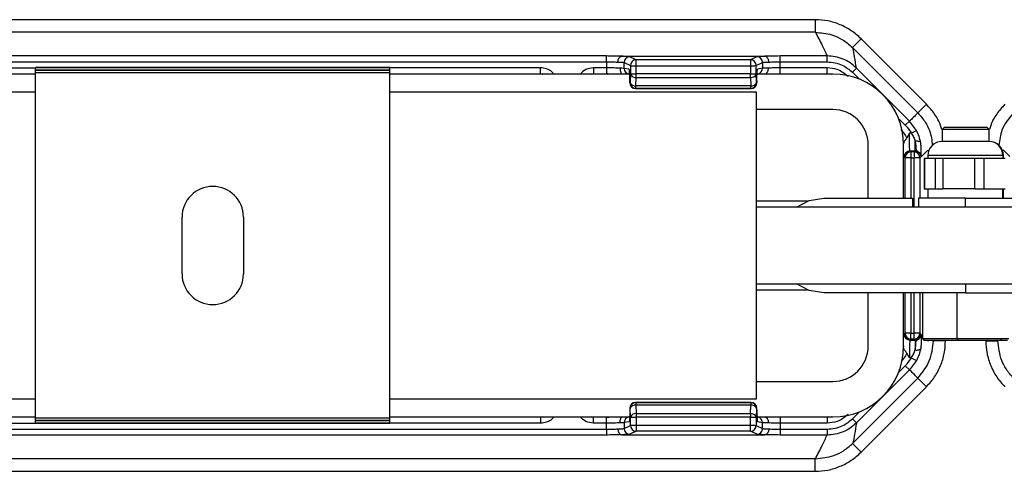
# Model space of a CAD drawing. Header units: millimetres. Extents: x -724 to 2929, y 427 to 799.
# Tile 21 of 51: x 281 to 364, y 427 to 466. Entities that reach past the tile are written whole.
import ezdxf

# ---------------------------------------------------------------- set-up
doc = ezdxf.new("R2010")
doc.units = ezdxf.units.MM

# ---------------------------------------------------------------- blocks, each defined once
blk = doc.blocks.new('Drawing View3')
at = {"color": 7, "linetype": 'Continuous', "lineweight": 25}
for p, q in [((387.501, 33.604), (285.488, 33.604)), ((387.501, 33.604), (387.501, 32.54)), ((387.501, 32.54), (285.488, 32.54)), ((391.39, 31.993), (390.66, 31.263)), ((391.39, 31.993), (396.93, 26.452)), ((390.66, 31.263), (390.702, 31.222)), ((396.192, 25.732), (390.702, 31.222)), ((369.832, 30.536), (303.157, 30.536)), ((303.157, 30.047), (369.832, 30.047)), ((369.832, 30.047), (369.832, 30.536)), ((369.832, 30.047), (369.832, 29.536)), ((371.125, 30.512), (383.254, 30.512)), ((372.349, 30.21), (371.82, 30.475)), ((382.03, 30.21), (372.349, 30.21)), ((382.56, 30.475), (382.03, 30.21)), ((384.547, 30.047), (384.547, 30.536)), ((388.522, 30.536), (384.547, 30.536)), ((384.547, 29.536), (384.547, 30.047)), ((384.547, 30.047), (388.522, 30.047)), ((388.522, 30.047), (388.522, 30.536)), ((308.735, 29.536), (321.495, 29.536)), ((351.495, 29.56), (321.495, 29.56)), ((321.495, 29.538), (321.495, 29.56)), ((351.495, 29.538), (321.495, 29.538)), ((321.495, 29.331), (321.495, 29.538)), ((351.495, 29.331), (321.495, 29.331)), ((321.495, 29.31), (321.495, 29.331)), ((351.495, 29.31), (321.495, 29.31)), ((321.495, 29.11), (321.495, 29.31)), ((351.495, 29.538), (351.495, 29.56)), ((351.495, 29.331), (351.495, 29.538)), ((364.254, 29.536), (351.495, 29.536)), ((351.495, 29.31), (351.495, 29.331)), ((351.495, 29.11), (351.495, 29.31)), ((364.254, 29.036), (364.254, 29.536)), ((369.832, 29.536), (368.735, 29.536)), ((368.735, 29.536), (368.735, 29.036)), ((369.832, 29.536), (369.832, 29.036)), ((371.33, 29.487), (371.33, 29.985)), ((371.33, 29.985), (371.86, 29.72)), ((371.756, 29.417), (371.33, 29.487)), ((371.86, 29.71), (371.86, 29.024)), ((371.86, 29.71), (372.35, 29.71)), ((372.35, 29.024), (372.35, 29.71)), ((372.35, 29.71), (382.02, 29.71)), ((382.02, 29.71), (382.02, 29.024)), ((382.52, 29.72), (383.049, 29.985)), ((382.52, 29.024), (382.52, 29.72)), ((383.049, 29.497), (382.624, 29.427)), ((383.049, 29.985), (383.049, 29.497)), ((388.522, 29.536), (384.547, 29.536)), ((384.547, 29.036), (384.547, 29.536)), ((388.522, 29.036), (388.522, 29.536)), ((390.651, 29.164), (390.997, 29.511)), ((395.483, 25.025), (390.997, 29.511)), ((321.495, 29.01), (301.194, 29.01)), ((308.735, 29.036), (321.495, 29.036)), ((351.495, 29.11), (321.495, 29.11)), ((321.495, -0.09), (321.495, 29.11)), ((351.495, -0.09), (351.495, 29.11)), ((351.495, 29.036), (364.254, 29.036)), ((371.873, 29.01), (351.495, 29.01)), ((364.254, 29.043), (364.419, 29.01)), ((364.254, 29.037), (364.393, 29.01)), ((368.57, 29.01), (368.735, 29.043)), ((368.735, 29.036), (369.832, 29.036)), ((371.806, 28.427), (371.806, 28.285)), ((371.807, 28.427), (371.806, 28.427)), ((371.807, 28.285), (371.807, 28.427)), ((371.86, 29.018), (371.832, 28.291)), ((371.86, 29.024), (372.35, 29.024)), ((372.321, 27.999), (372.35, 28.727)), ((382.02, 29.024), (372.35, 29.024)), ((372.35, 28.727), (382.02, 28.727)), ((382.02, 28.727), (382.02, 29.024)), ((382.02, 29.024), (382.52, 29.024)), ((382.02, 28.727), (382.049, 27.999)), ((382.548, 28.297), (382.52, 29.024)), ((382.572, 28.427), (382.572, 28.285)), ((382.573, 28.427), (382.572, 28.427)), ((382.573, 28.427), (382.573, 28.285)), ((388.995, 29.01), (382.584, 29.01)), ((384.547, 29.036), (388.522, 29.036)), ((388.522, 29.043), (388.858, 29.01)), ((390.651, 29.164), (391.243, 28.573)), ((371.807, 28.285), (371.806, 28.285)), ((371.832, 28.287), (371.808, 28.275)), ((372.297, 27.785), (372.321, 27.797)), ((382.073, 27.785), (372.297, 27.785)), ((382.073, 27.785), (372.297, 27.785)), ((382.049, 27.999), (372.321, 27.999)), ((372.321, 27.797), (382.049, 27.797)), ((382.049, 27.797), (382.049, 27.999)), ((382.049, 27.797), (382.073, 27.785)), ((382.073, 27.785), (382.073, 27.785)), ((382.572, 28.285), (382.548, 28.297)), ((382.573, 28.285), (382.572, 28.285)), ((290.495, 27.51), (321.495, 27.51)), ((351.495, 27.51), (382.495, 27.51)), ((382.495, 27.51), (382.495, 1.51)), ((388.995, 26.01), (382.495, 26.01)), ((396.93, 26.452), (396.201, 25.723)), ((394.558, 25.258), (395.137, 24.679)), ((395.137, 24.679), (395.483, 25.025)), ((396.071, 24.244), (395.483, 25.025)), ((395.642, 24.007), (396.071, 24.244)), ((398.445, 24.51), (398.245, 24.31)), ((398.245, 24.31), (398.245, 23.31)), ((399.85, 24.31), (398.245, 24.31)), ((398.445, 24.51), (399.89, 24.51)), ((402.245, 24.31), (399.85, 24.31)), ((399.89, 24.51), (402.045, 24.51)), ((402.245, 24.31), (402.045, 24.51)), ((402.245, 23.31), (402.245, 24.31)), ((395.482, 24.007), (395.268, 23.62)), ((395.642, 24.007), (395.482, 24.007)), ((391.995, 18.51), (391.995, 23.01)), ((394.986, 23.01), (394.988, 23.104)), ((394.995, 18.51), (394.995, 23.01)), ((395.957, 22.508), (395.957, 23.341)), ((397.007, 22.557), (396.495, 22.046)), ((397.007, 22.557), (397.126, 22.542)), ((402.21, 23.31), (398.245, 23.31)), ((402.21, 23.31), (402.212, 23.31)), ((402.245, 23.31), (402.212, 23.31)), ((403.483, 22.557), (403.351, 22.541)), ((403.483, 22.557), (403.994, 22.046)), ((395.033, 22.008), (395.113, 21.928)), ((395.613, 21.928), (395.113, 21.928)), ((395.113, 18.51), (395.113, 21.928)), ((395.613, 22.428), (395.533, 22.508)), ((395.533, 22.508), (395.957, 22.508)), ((395.613, 22.428), (395.613, 21.928)), ((395.877, 22.428), (395.613, 22.428)), ((395.613, 21.928), (395.877, 21.928)), ((395.613, 21.928), (395.613, 18.51)), ((395.957, 22.508), (395.877, 22.428)), ((395.877, 22.428), (395.877, 21.928)), ((396.377, 21.928), (395.877, 21.928)), ((395.877, 17.76), (395.877, 21.928)), ((396.377, 21.928), (396.457, 22.008)), ((396.377, 21.928), (396.377, 18.51)), ((396.457, 22.008), (396.495, 22.046)), ((396.719, 21.87), (396.719, 19.31)), ((396.765, 21.87), (396.719, 21.87)), ((396.765, 21.87), (396.765, 19.31)), ((397.23, 21.87), (396.765, 21.87)), ((397.045, 22.11), (397.045, 21.87)), ((403.389, 22.11), (397.045, 22.11)), ((397.694, 21.87), (397.23, 21.87)), ((397.694, 19.31), (397.694, 21.87)), ((398.303, 21.87), (397.694, 21.87)), ((398.303, 21.87), (398.303, 19.31)), ((399.666, 21.87), (398.303, 21.87)), ((401.028, 21.87), (399.666, 21.87)), ((401.028, 19.31), (401.028, 21.87)), ((401.782, 21.87), (401.028, 21.87)), ((401.782, 21.87), (401.782, 19.31)), ((402.681, 21.87), (401.782, 21.87)), ((403.579, 21.87), (402.681, 21.87)), ((403.392, 22.11), (403.389, 22.11)), ((403.392, 22.11), (403.392, 21.87)), ((403.445, 22.11), (403.392, 22.11)), ((403.445, 21.87), (403.445, 22.11)), ((396.719, 19.31), (396.765, 19.31)), ((396.765, 19.31), (397.694, 19.31)), ((397.045, 19.31), (397.045, 18.51)), ((397.694, 19.31), (398.303, 19.31)), ((401.028, 19.31), (398.303, 19.31)), ((401.028, 19.31), (401.782, 19.31)), ((401.782, 19.31), (403.579, 19.31)), ((403.392, 18.51), (403.392, 19.31)), ((403.445, 18.51), (403.445, 19.31)), ((388.245, 18.51), (395.745, 18.51)), ((395.745, 18.51), (395.745, 17.76)), ((396.245, 18.51), (396.245, 17.76)), ((400.245, 18.51), (396.245, 18.51)), ((400.245, 18.51), (412.245, 18.51)), ((400.245, 17.76), (400.245, 18.51)), ((386.853, 18.26), (382.495, 18.26)), ((417.995, 17.76), (382.495, 17.76)), ((333.895, 12.11), (333.895, 16.91)), ((339.095, 16.91), (339.095, 12.11)), ((382.495, 11.26), (417.995, 11.26)), ((400.245, 11.26), (400.245, 10.51)), ((382.495, 10.76), (386.853, 10.76)), ((400.245, 10.51), (388.245, 10.51)), ((391.995, 6.01), (391.995, 10.51)), ((394.995, 6.01), (394.995, 10.51)), ((395.113, 7.091), (395.113, 10.51)), ((395.613, 10.51), (395.613, 7.091)), ((395.877, 7.091), (395.877, 10.51)), ((396.377, 10.51), (396.377, 7.091)), ((396.578, 10.51), (396.578, 6.643)), ((399.521, 6.643), (399.521, 10.51)), ((400.245, 10.51), (404.245, 10.51)), ((395.033, 7.011), (395.113, 7.091)), ((395.613, 7.091), (395.113, 7.091)), ((395.613, 6.592), (395.613, 7.091)), ((395.613, 7.091), (395.877, 7.091)), ((396.377, 7.091), (395.877, 7.091)), ((395.877, 6.592), (395.877, 7.091)), ((396.377, 7.091), (396.457, 7.011)), ((396.457, 7.011), (396.495, 6.973)), ((394.986, 6.017), (394.988, 5.916)), ((395.613, 6.592), (395.533, 6.512)), ((395.533, 6.512), (395.957, 6.512)), ((395.877, 6.592), (395.613, 6.592)), ((395.957, 6.512), (395.877, 6.592)), ((395.957, 6.512), (395.957, 5.678)), ((396.578, 6.643), (396.711, 6.51)), ((396.578, 6.643), (399.521, 6.643)), ((396.711, 6.51), (399.548, 6.51)), ((397.509, 6.51), (397.509, 6.466)), ((398.541, 6.454), (397.509, 6.454)), ((398.541, 6.454), (398.541, 6.51)), ((399.521, 6.643), (403.911, 6.643)), ((399.521, 6.643), (399.548, 6.51)), ((399.548, 6.51), (403.778, 6.51)), ((401.949, 6.454), (401.949, 6.51)), ((401.949, 6.454), (402.981, 6.454)), ((402.981, 6.51), (402.981, 6.466)), ((395.482, 5.012), (395.268, 5.399)), ((395.642, 5.012), (395.482, 5.012)), ((395.642, 5.012), (396.071, 4.775)), ((394.558, 3.762), (395.137, 4.34)), ((395.137, 4.34), (395.483, 3.994)), ((396.071, 4.775), (395.483, 3.994)), ((395.483, 3.994), (390.997, -0.491)), ((382.495, 3.01), (388.995, 3.01)), ((396.192, 3.288), (390.702, -2.203)), ((391.39, -2.974), (396.93, 2.567)), ((396.93, 2.567), (396.201, 3.296)), ((321.495, 1.51), (290.495, 1.51)), ((382.495, 1.51), (351.495, 1.51)), ((372.297, 1.234), (372.321, 1.222)), ((382.073, 1.234), (372.297, 1.234)), ((382.073, 1.234), (372.297, 1.234)), ((372.321, 1.222), (382.049, 1.222)), ((372.321, 1.02), (372.35, 0.293)), ((382.049, 1.02), (372.321, 1.02)), ((382.02, 0.293), (382.049, 1.02)), ((382.049, 1.222), (382.073, 1.234)), ((382.049, 1.222), (382.049, 1.02)), ((382.073, 1.234), (382.073, 1.234)), ((301.117, 0.01), (321.495, 0.01)), ((351.495, 0.01), (371.795, 0.01)), ((364.447, 0.015), (364.254, -0.024)), ((364.254, -0.018), (364.393, 0.01)), ((368.735, -0.024), (368.57, 0.01)), ((371.806, 0.734), (371.806, 0.592)), ((371.807, 0.734), (371.806, 0.734)), ((371.807, 0.592), (371.806, 0.592)), ((371.807, 0.734), (371.807, 0.592)), ((371.832, 0.732), (371.808, 0.744)), ((371.86, 0.001), (371.832, 0.728)), ((372.35, 0.293), (382.02, 0.293)), ((382.02, 0.293), (382.02, -0.005)), ((382.507, 0.01), (388.995, 0.01)), ((382.548, 0.722), (382.52, -0.005)), ((382.572, 0.734), (382.548, 0.722)), ((382.572, 0.592), (382.572, 0.734)), ((382.573, 0.734), (382.572, 0.734)), ((382.573, 0.592), (382.572, 0.592)), ((382.573, 0.592), (382.573, 0.734)), ((388.858, 0.01), (388.522, -0.024)), ((390.651, -0.145), (391.243, 0.447)), ((321.495, -0.017), (308.735, -0.017)), ((308.735, -0.517), (321.495, -0.517)), ((351.495, -0.09), (321.495, -0.09)), ((321.495, -0.29), (321.495, -0.09)), ((351.495, -0.29), (321.495, -0.29)), ((321.495, -0.312), (321.495, -0.29)), ((351.495, -0.312), (321.495, -0.312)), ((321.495, -0.519), (321.495, -0.312)), ((351.495, -0.519), (321.495, -0.519)), ((321.495, -0.54), (321.495, -0.519)), ((351.495, -0.54), (321.495, -0.54)), ((364.254, -0.017), (351.495, -0.017)), ((351.495, -0.29), (351.495, -0.09)), ((351.495, -0.312), (351.495, -0.29)), ((351.495, -0.519), (351.495, -0.312)), ((364.254, -0.517), (351.495, -0.517)), ((351.495, -0.54), (351.495, -0.519)), ((364.254, -0.017), (364.254, -0.517)), ((369.832, -0.017), (368.735, -0.017)), ((368.735, -0.517), (368.735, -0.017)), ((369.832, -0.517), (368.735, -0.517)), ((369.832, -0.517), (369.832, -0.017)), ((369.832, -1.027), (369.832, -0.517)), ((371.756, -0.397), (371.33, -0.468)), ((371.33, -0.468), (371.33, -0.966)), ((371.33, -0.966), (371.86, -0.701)), ((371.86, -0.691), (371.86, -0.005)), ((371.86, -0.005), (372.35, -0.005)), ((371.86, -0.691), (372.35, -0.691)), ((372.35, -0.005), (372.35, -0.691)), ((382.02, -0.005), (372.35, -0.005)), ((372.35, -0.691), (382.02, -0.691)), ((382.02, -0.691), (382.02, -0.005)), ((382.02, -0.005), (382.52, -0.005)), ((382.52, -0.005), (382.52, -0.701)), ((382.52, -0.701), (383.049, -0.966)), ((383.049, -0.478), (382.624, -0.407)), ((383.049, -0.966), (383.049, -0.478)), ((388.522, -0.017), (384.547, -0.017)), ((384.547, -0.017), (384.547, -0.517)), ((384.547, -0.517), (384.547, -1.027)), ((388.522, -0.517), (384.547, -0.517)), ((388.522, -0.017), (388.522, -0.517)), ((390.651, -0.145), (390.997, -0.491)), ((303.157, -1.027), (369.832, -1.027)), ((369.832, -1.517), (303.157, -1.517)), ((369.832, -1.027), (369.832, -1.517)), ((371.125, -1.492), (383.254, -1.492)), ((372.349, -1.191), (371.82, -1.456)), ((382.03, -1.191), (372.349, -1.191)), ((382.56, -1.456), (382.03, -1.191)), ((384.547, -1.027), (384.547, -1.517)), ((384.547, -1.027), (388.522, -1.027)), ((388.522, -1.517), (384.547, -1.517)), ((388.522, -1.027), (388.522, -1.517)), ((390.66, -2.244), (390.702, -2.203)), ((391.39, -2.974), (390.66, -2.244)), ((387.501, -3.521), (285.488, -3.521)), ((387.501, -4.585), (387.501, -3.521)), ((285.488, -4.585), (387.501, -4.585))]:
    blk.add_line(p, q, dxfattribs=at)
at = {"color": 7, "linetype": 'Continuous', "lineweight": 25, "flags": 128}
for points in [[(395.957, 23.341), (396.045, 23.35), (396.13, 23.351), (396.209, 23.345), (396.28, 23.332), (396.34, 23.312), (396.387, 23.285), (396.42, 23.253), (396.438, 23.217)], [(385.913, 17.76), (387.009, 18.314), (388.245, 18.51)], [(388.245, 10.51), (387.009, 10.705), (385.913, 11.26)], [(395.957, 5.678), (396.045, 5.669), (396.13, 5.668), (396.209, 5.674), (396.28, 5.687), (396.34, 5.708), (396.387, 5.734), (396.42, 5.766), (396.438, 5.803)]]:
    blk.add_lwpolyline(points, dxfattribs=at)
at = {"color": 7, "linetype": 'Continuous', "lineweight": 25}
for centre, radius, start, end in [((371.821, 29.984), 0.49, 90.12137, 179.93757), ((372.35, 29.72), 0.49, 90.12137, 179.93757), ((382.029, 29.719), 0.491, 0.1836, 89.8164), ((382.029, 29.72), 0.49, 0.06243, 89.87863), ((382.559, 29.984), 0.49, 0.06243, 89.87863), ((371.82, 29.487), 0.49, 179.94576, 257.1648), ((382.55, 29.497), 0.499, 282.69402, 0.06361), ((372.288, 29.179), 0.457, 200.59392, 277.80251), ((382.084, 29.188), 0.466, 262.19749, 339.40608), ((388.995, 23.01), 6, 0, 90), ((372.298, 28.275), 0.49, 180.06243, 269.87863), ((372.259, 28.451), 0.457, 200.59392, 277.80251), ((372.322, 28.287), 0.49, 180.06243, 269.87863), ((382.112, 28.461), 0.466, 262.19749, 339.40608), ((382.047, 28.297), 0.5, 270.12137, 359.93757), ((382.073, 28.285), 0.5, 270, 0), ((382.072, 28.285), 0.5, 270.12137, 359.93757), ((388.995, 23.01), 3, 0, 90), ((398.245, 22.11), 1.2, 90, 180), ((402.202, 22.119), 1.19, 359.52683, 89.51888), ((402.245, 22.11), 1.2, 0, 90), ((395.533, 22.007), 0.5, 90.04597, 179.95403), ((395.613, 21.927), 0.5, 90.04597, 179.95403), ((395.877, 21.927), 0.5, 0.04597, 89.95403), ((336.495, 16.91), 2.6, 0, 180), ((336.495, 12.11), 2.6, 180, 0), ((395.533, 7.012), 0.5, 180.04597, 269.95403), ((395.613, 7.092), 0.5, 180.04597, 269.95403), ((395.877, 7.092), 0.5, 270.04597, 359.95403), ((388.995, 6.01), 3, 270, 0), ((388.995, 6.01), 6, 270, 0), ((372.298, 0.744), 0.49, 90.12137, 179.93757), ((372.322, 0.732), 0.49, 90.12137, 179.93757), ((372.259, 0.568), 0.457, 82.19749, 159.40608), ((382.047, 0.722), 0.5, 0.06243, 89.87863), ((382.112, 0.559), 0.466, 20.59392, 97.80251), ((382.073, 0.734), 0.5, 0, 90), ((382.072, 0.734), 0.5, 0.06243, 89.87863), ((371.82, -0.468), 0.49, 102.8352, 180.05424), ((372.288, -0.16), 0.457, 82.19749, 159.40608), ((382.084, -0.169), 0.466, 20.59392, 97.80251), ((382.55, -0.478), 0.499, 359.93639, 77.30598), ((372.35, -0.701), 0.49, 180.06243, 269.87863), ((382.029, -0.7), 0.491, 270.1836, 359.8164), ((382.029, -0.701), 0.49, 270.12137, 359.93757), ((371.821, -0.965), 0.49, 180.06243, 269.87863), ((382.559, -0.965), 0.49, 270.12137, 359.93757)]:
    blk.add_arc(centre, radius, start, end, dxfattribs=at)
for points, knots in [([(391.39, 31.993), (391.121, 32.233), (390.584, 32.713), (389.621, 33.212), (388.584, 33.543), (387.863, 33.584), (387.501, 33.604)], [0, 0, 0, 0, 0.249397, 0.499578, 0.748601, 1, 1, 1, 1]), ([(387.521, 32.54), (387.518, 32.54), (387.511, 32.54), (387.504, 32.54), (387.501, 32.54)], [0, 0, 0, 0, 0.559994, 1, 1, 1, 1]), ([(387.521, 32.54), (387.716, 32.166), (388.065, 31.498), (388.382, 30.83), (388.522, 30.536)], [0, 0, 0, 0, 0.560004, 1, 1, 1, 1]), ([(387.521, 32.54), (387.99, 32.498), (388.776, 32.427), (389.848, 31.947), (390.375, 31.503), (390.66, 31.263)], [0, 0, 0, 0, 0.404901, 0.678921, 1, 1, 1, 1]), ([(390.997, 29.511), (390.944, 29.828), (390.849, 30.395), (390.747, 30.969), (390.702, 31.222)], [0, 0, 0, 0, 0.5600014, 1, 1, 1, 1]), ([(371.115, 30.511), (370.896, 30.519), (370.506, 30.533), (370.038, 30.535), (369.832, 30.536)], [0, 0, 0, 0, 0.560071, 1, 1, 1, 1]), ([(369.832, 30.047), (370.006, 30.046), (370.36, 30.043), (370.652, 30.029), (370.801, 30.022)], [0, 0, 0, 0, 0.489175, 1, 1, 1, 1]), ([(370.801, 30.022), (370.803, 30.057), (370.808, 30.127), (370.832, 30.227), (370.868, 30.317), (370.927, 30.412), (371.011, 30.491), (371.082, 30.505), (371.115, 30.511)], [0, 0, 0, 0, 0.139541, 0.281229, 0.42135, 0.556376, 0.799485, 1, 1, 1, 1]), ([(370.801, 30.022), (370.924, 30.017), (371.122, 30.01), (371.286, 29.997), (371.315, 29.989), (371.33, 29.985)], [0, 0, 0, 0, 0.429917, 0.697669, 1, 1, 1, 1]), ([(371.125, 30.512), (371.123, 30.512), (371.12, 30.512), (371.116, 30.512), (371.115, 30.511), (371.115, 30.511)], [0, 0, 0, 0, 0.559257, 0.77874, 1, 1, 1, 1]), ([(371.82, 30.475), (371.767, 30.483), (371.673, 30.497), (371.293, 30.507), (371.125, 30.512)], [0, 0, 0, 0, 0.560027, 1, 1, 1, 1]), ([(382.03, 30.21), (382.03, 30.203), (382.03, 30.187), (382.028, 30.112), (382.026, 30.021), (382.025, 29.931), (382.023, 29.826), (382.021, 29.75), (382.02, 29.71)], [0, 0, 0, 0, 0.19781, 0.429961, 0.559488, 0.697674, 0.844514, 1, 1, 1, 1]), ([(382.03, 30.21), (382.03, 30.21), (382.03, 30.21), (382.03, 30.21), (382.03, 30.21)], [0, 0, 0, 0, 0.56, 1, 1, 1, 1]), ([(383.254, 30.512), (383.046, 30.506), (382.674, 30.495), (382.595, 30.481), (382.56, 30.475)], [0, 0, 0, 0, 0.559975, 1, 1, 1, 1]), ([(383.049, 29.985), (383.065, 29.989), (383.094, 29.997), (383.257, 30.01), (383.456, 30.017), (383.578, 30.022)], [0, 0, 0, 0, 0.302331, 0.570083, 1, 1, 1, 1]), ([(383.265, 30.511), (383.264, 30.511), (383.263, 30.512), (383.259, 30.512), (383.256, 30.512), (383.254, 30.512)], [0, 0, 0, 0, 0.279345, 0.559313, 1, 1, 1, 1]), ([(384.547, 30.536), (384.284, 30.535), (383.815, 30.532), (383.433, 30.518), (383.265, 30.511)], [0, 0, 0, 0, 0.559922, 1, 1, 1, 1]), ([(383.578, 30.022), (383.576, 30.057), (383.572, 30.127), (383.548, 30.228), (383.512, 30.318), (383.453, 30.413), (383.369, 30.491), (383.297, 30.505), (383.265, 30.511)], [0, 0, 0, 0, 0.139837, 0.281809, 0.422153, 0.557296, 0.800225, 1, 1, 1, 1]), ([(383.578, 30.022), (383.727, 30.029), (384.019, 30.043), (384.374, 30.046), (384.547, 30.047)], [0, 0, 0, 0, 0.510825, 1, 1, 1, 1]), ([(390.997, 29.511), (390.826, 29.664), (390.483, 29.969), (389.869, 30.288), (389.21, 30.496), (388.751, 30.523), (388.522, 30.536)], [0, 0, 0, 0, 0.250771, 0.499923, 0.749565, 1, 1, 1, 1]), ([(388.522, 30.047), (388.968, 29.995), (389.767, 29.902), (390.381, 29.39), (390.651, 29.164)], [0, 0, 0, 0, 0.558912, 1, 1, 1, 1]), ([(365.352, 29.01), (365.308, 29.073), (365.165, 29.278), (364.767, 29.479), (364.426, 29.517), (364.254, 29.536)], [0, 0, 0, 0, 0.182008, 0.590038, 1, 1, 1, 1]), ([(368.735, 29.536), (368.511, 29.511), (368.075, 29.461), (367.757, 29.157), (367.603, 29.01)], [0, 0, 0, 0, 0.512053, 1, 1, 1, 1]), ([(371.001, 29.497), (370.921, 29.503), (370.763, 29.515), (370.466, 29.527), (370.153, 29.535), (369.938, 29.536), (369.832, 29.536)], [0, 0, 0, 0, 0.263642, 0.518162, 0.7636, 1, 1, 1, 1]), ([(371.001, 29.497), (370.997, 29.462), (370.989, 29.389), (370.999, 29.286), (371.022, 29.194), (371.063, 29.098), (371.113, 29.034), (371.132, 29.025), (371.137, 29.023)], [0, 0, 0, 0, 0.155151, 0.313518, 0.471154, 0.62438, 0.906228, 1, 1, 1, 1]), ([(371.807, 28.427), (371.806, 28.566), (371.804, 28.857), (371.79, 29.188), (371.773, 29.382), (371.761, 29.405), (371.756, 29.417)], [0, 0, 0, 0, 0.2702044, 0.5621819, 0.789489, 1, 1, 1, 1]), ([(371.86, 29.72), (371.86, 29.72), (371.86, 29.72), (371.86, 29.717), (371.86, 29.714), (371.86, 29.711), (371.86, 29.71)], [0, 0, 0, 0, 0.270759, 0.562561, 0.789542, 1, 1, 1, 1]), ([(382.02, 29.71), (382.06, 29.711), (382.133, 29.713), (382.253, 29.715), (382.38, 29.718), (382.49, 29.72), (382.51, 29.72), (382.52, 29.72)], [0, 0, 0, 0, 0.15539, 0.290783, 0.500796, 0.757678, 1, 1, 1, 1]), ([(382.572, 28.427), (382.573, 28.568), (382.575, 28.861), (382.589, 29.195), (382.606, 29.391), (382.618, 29.415), (382.624, 29.427)], [0, 0, 0, 0, 0.270204, 0.562182, 0.789489, 1, 1, 1, 1]), ([(383.542, 29.509), (383.428, 29.508), (383.243, 29.506), (383.091, 29.501), (383.064, 29.499), (383.049, 29.497)], [0, 0, 0, 0, 0.43002, 0.69773, 1, 1, 1, 1]), ([(383.213, 29.01), (383.248, 29.014), (383.326, 29.024), (383.416, 29.102), (383.478, 29.2), (383.515, 29.294), (383.539, 29.399), (383.541, 29.473), (383.542, 29.509)], [0, 0, 0, 0, 0.1998895, 0.4433923, 0.5788608, 0.7193153, 0.8609962, 1, 1, 1, 1]), ([(384.547, 29.536), (384.366, 29.535), (383.995, 29.533), (383.696, 29.517), (383.542, 29.509)], [0, 0, 0, 0, 0.48812, 1, 1, 1, 1]), ([(390.291, 28.803), (389.998, 29.035), (389.475, 29.45), (388.814, 29.51), (388.522, 29.536)], [0, 0, 0, 0, 0.558952, 1, 1, 1, 1]), ([(369.832, 29.043), (369.974, 29.042), (370.258, 29.041), (370.658, 29.034), (370.959, 29.025), (371.096, 29.018), (371.136, 29.015)], [0, 0, 0, 0, 0.293013, 0.58578, 0.878412, 1, 1, 1, 1]), ([(371.878, 29.017), (371.868, 29.006), (371.845, 28.982), (371.83, 28.871), (371.819, 28.685), (371.815, 28.517), (371.812, 28.427)], [0, 0, 0, 0, 0.171351, 0.4019119, 0.6766016, 1, 1, 1, 1]), ([(371.86, 29.024), (371.86, 29.023), (371.86, 29.021), (371.86, 29.019), (371.86, 29.018)], [0, 0, 0, 0, 0.559934, 1, 1, 1, 1]), ([(371.808, 28.275), (371.807, 28.275), (371.807, 28.275), (371.807, 28.276), (371.807, 28.278), (371.807, 28.281), (371.807, 28.284), (371.807, 28.285)], [0, 0, 0, 0, 0.176591, 0.367133, 0.563896, 0.790766, 1, 1, 1, 1]), ([(371.832, 28.291), (371.832, 28.29), (371.832, 28.289), (371.832, 28.287), (371.832, 28.287), (371.832, 28.287)], [0, 0, 0, 0, 0.2773048, 0.5618803, 1, 1, 1, 1]), ([(372.297, 27.785), (372.297, 27.785), (372.297, 27.785), (372.297, 27.785), (372.297, 27.785)], [0, 0, 0, 0, 0.56, 1, 1, 1, 1]), ([(398.231, 24.31), (398.197, 24.43), (398.067, 24.895), (397.644, 25.641), (397.169, 26.181), (396.93, 26.452)], [0, 0, 0, 0, 0.147926, 0.572025, 1, 1, 1, 1]), ([(403.559, 26.452), (403.321, 26.181), (402.846, 25.641), (402.423, 24.895), (402.292, 24.43), (402.259, 24.31)], [0, 0, 0, 0, 0.427975, 0.852073, 1, 1, 1, 1]), ([(396.192, 25.732), (396.066, 25.594), (395.84, 25.347), (395.592, 25.124), (395.483, 25.025)], [0, 0, 0, 0, 0.560004, 1, 1, 1, 1]), ([(396.192, 25.732), (396.194, 25.73), (396.197, 25.727), (396.2, 25.724), (396.201, 25.723)], [0, 0, 0, 0, 0.56, 1, 1, 1, 1]), ([(396.201, 25.723), (396.419, 25.471), (396.814, 25.016), (397.297, 24.095), (397.379, 23.401), (397.429, 22.976)], [0, 0, 0, 0, 0.325025, 0.586348, 1, 1, 1, 1]), ([(404.289, 25.723), (403.907, 25.264), (403.238, 24.458), (403.116, 23.425), (403.064, 22.981)], [0, 0, 0, 0, 0.569809, 1, 1, 1, 1]), ([(395.268, 23.62), (395.192, 23.762), (395.057, 24.015), (394.862, 24.226), (394.776, 24.318)], [0, 0, 0, 0, 0.559804, 1, 1, 1, 1]), ([(395.137, 24.679), (395.244, 24.563), (395.435, 24.356), (395.579, 24.114), (395.642, 24.007)], [0, 0, 0, 0, 0.559707, 1, 1, 1, 1]), ([(396.438, 23.217), (396.4, 23.39), (396.323, 23.737), (396.155, 24.075), (396.071, 24.244)], [0, 0, 0, 0, 0.498303, 1, 1, 1, 1]), ([(395.268, 23.62), (395.24, 23.578), (395.18, 23.484), (395.075, 23.366), (395.01, 23.252), (394.991, 23.167), (394.988, 23.121), (394.988, 23.108), (394.988, 23.105), (394.988, 23.104), (394.988, 23.104), (394.988, 23.104), (394.988, 23.104)], [0, 0, 0, 0, 0.225454, 0.499184, 0.748894, 0.936665, 0.983228, 0.995234, 0.998482, 0.99944, 0.999764, 1, 1, 1, 1]), ([(395.533, 22.508), (395.529, 22.519), (395.521, 22.54), (395.509, 22.683), (395.495, 22.961), (395.484, 23.433), (395.483, 23.819), (395.482, 24.007)], [0, 0, 0, 0, 0.153275, 0.287982, 0.500879, 0.756977, 1, 1, 1, 1]), ([(395.642, 24.007), (395.714, 23.898), (395.856, 23.683), (395.924, 23.454), (395.957, 23.341)], [0, 0, 0, 0, 0.507374, 1, 1, 1, 1]), ([(395.957, 23.341), (395.984, 23.224), (396.037, 22.992), (396.035, 22.722), (396.061, 22.589), (396.133, 22.515), (396.214, 22.459), (396.331, 22.362), (396.435, 22.202), (396.449, 22.078), (396.457, 22.008)], [0, 0, 0, 0, 0.199132, 0.396786, 0.598319, 0.653095, 0.717496, 0.81564, 0.895739, 1, 1, 1, 1]), ([(396.491, 22.544), (396.492, 22.646), (396.493, 22.852), (396.456, 23.094), (396.438, 23.217)], [0, 0, 0, 0, 0.493609, 1, 1, 1, 1]), ([(396.457, 22.008), (396.464, 22.046), (396.477, 22.115), (396.487, 22.413), (396.491, 22.544)], [0, 0, 0, 0, 0.559781, 1, 1, 1, 1]), ([(395.957, 22.508), (395.991, 22.506), (396.059, 22.502), (396.184, 22.461), (396.32, 22.371), (396.411, 22.234), (396.451, 22.109), (396.455, 22.042), (396.457, 22.008)], [0, 0, 0, 0, 0.130726, 0.257768, 0.5000002, 0.7422598, 0.8692948, 1, 1, 1, 1]), ([(395.957, 6.512), (395.991, 6.514), (396.059, 6.517), (396.184, 6.558), (396.32, 6.649), (396.411, 6.785), (396.451, 6.91), (396.455, 6.977), (396.457, 7.011)], [0, 0, 0, 0, 0.130705, 0.25774, 0.5, 0.742232, 0.869274, 1, 1, 1, 1]), ([(395.957, 5.678), (395.984, 5.795), (396.037, 6.027), (396.035, 6.297), (396.061, 6.43), (396.133, 6.504), (396.214, 6.56), (396.331, 6.657), (396.435, 6.817), (396.449, 6.941), (396.457, 7.011)], [0, 0, 0, 0, 0.199132, 0.396786, 0.598319, 0.653095, 0.717496, 0.81564, 0.895739, 1, 1, 1, 1]), ([(396.457, 7.011), (396.464, 6.973), (396.477, 6.904), (396.487, 6.606), (396.491, 6.475)], [0, 0, 0, 0, 0.559781, 1, 1, 1, 1]), ([(395.268, 5.399), (395.237, 5.446), (395.176, 5.54), (395.07, 5.661), (395.001, 5.78), (394.992, 5.873), (394.988, 5.915)], [0, 0, 0, 0, 0.249356, 0.499656, 0.772858, 1, 1, 1, 1]), ([(395.533, 6.512), (395.529, 6.5), (395.521, 6.48), (395.509, 6.336), (395.495, 6.059), (395.484, 5.586), (395.483, 5.2), (395.482, 5.012)], [0, 0, 0, 0, 0.153265, 0.287969, 0.500879, 0.756968, 1, 1, 1, 1]), ([(396.201, 3.296), (396.575, 3.759), (397.322, 4.682), (397.447, 5.864), (397.509, 6.454)], [0, 0, 0, 0, 0.5004535, 1, 1, 1, 1]), ([(396.491, 6.475), (396.492, 6.373), (396.493, 6.167), (396.456, 5.925), (396.438, 5.803)], [0, 0, 0, 0, 0.493609, 1, 1, 1, 1]), ([(396.93, 2.567), (397.172, 2.837), (397.652, 3.375), (398.151, 4.341), (398.48, 5.375), (398.52, 6.095), (398.54, 6.454)], [0, 0, 0, 0, 0.2512623, 0.5002486, 0.7504743, 1, 1, 1, 1]), ([(397.007, 6.462), (397.1, 6.481), (397.268, 6.515), (397.435, 6.481), (397.509, 6.466)], [0, 0, 0, 0, 0.560019, 1, 1, 1, 1]), ([(397.509, 6.454), (397.509, 6.456), (397.509, 6.46), (397.509, 6.465), (397.509, 6.466)], [0, 0, 0, 0, 0.56, 1, 1, 1, 1]), ([(401.949, 6.454), (401.969, 6.095), (402.01, 5.375), (402.338, 4.341), (402.837, 3.375), (403.318, 2.837), (403.559, 2.567)], [0, 0, 0, 0, 0.249526, 0.499751, 0.748738, 1, 1, 1, 1]), ([(403.483, 6.462), (403.389, 6.481), (403.222, 6.515), (403.054, 6.481), (402.981, 6.466)], [0, 0, 0, 0, 0.560019, 1, 1, 1, 1]), ([(402.981, 6.454), (402.981, 6.456), (402.981, 6.46), (402.981, 6.465), (402.981, 6.466)], [0, 0, 0, 0, 0.56, 1, 1, 1, 1]), ([(404.289, 3.296), (404.069, 3.548), (403.674, 4.002), (403.136, 5.053), (403.044, 5.888), (402.981, 6.454)], [0, 0, 0, 0, 0.2860724, 0.5160768, 1, 1, 1, 1]), ([(395.268, 5.399), (395.192, 5.257), (395.057, 5.004), (394.862, 4.793), (394.776, 4.701)], [0, 0, 0, 0, 0.559804, 1, 1, 1, 1]), ([(395.137, 4.34), (395.244, 4.456), (395.435, 4.663), (395.579, 4.905), (395.642, 5.012)], [0, 0, 0, 0, 0.559707, 1, 1, 1, 1]), ([(395.642, 5.012), (395.714, 5.121), (395.856, 5.336), (395.924, 5.565), (395.957, 5.678)], [0, 0, 0, 0, 0.507374, 1, 1, 1, 1]), ([(396.438, 5.803), (396.4, 5.629), (396.323, 5.282), (396.155, 4.944), (396.071, 4.775)], [0, 0, 0, 0, 0.498303, 1, 1, 1, 1]), ([(396.192, 3.288), (396.066, 3.426), (395.84, 3.672), (395.592, 3.896), (395.483, 3.994)], [0, 0, 0, 0, 0.560004, 1, 1, 1, 1]), ([(396.192, 3.288), (396.194, 3.289), (396.197, 3.292), (396.2, 3.295), (396.201, 3.296)], [0, 0, 0, 0, 0.56, 1, 1, 1, 1]), ([(372.297, 1.234), (372.297, 1.234), (372.297, 1.234), (372.297, 1.234), (372.297, 1.234)], [0, 0, 0, 0, 0.56, 1, 1, 1, 1]), ([(365.352, 0.01), (365.308, -0.054), (365.165, -0.259), (364.767, -0.46), (364.426, -0.498), (364.254, -0.517)], [0, 0, 0, 0, 0.182008, 0.590038, 1, 1, 1, 1]), ([(368.735, -0.517), (368.511, -0.492), (368.075, -0.441), (367.757, -0.138), (367.603, 0.01)], [0, 0, 0, 0, 0.512053, 1, 1, 1, 1]), ([(371.136, 0.004), (371.096, 0.002), (370.959, -0.006), (370.658, -0.015), (370.258, -0.022), (369.974, -0.023), (369.832, -0.024)], [0, 0, 0, 0, 0.121339, 0.414054, 0.706904, 1, 1, 1, 1]), ([(371.807, 0.592), (371.806, 0.453), (371.804, 0.163), (371.79, -0.168), (371.773, -0.362), (371.761, -0.386), (371.756, -0.397)], [0, 0, 0, 0, 0.2702044, 0.5621819, 0.789489, 1, 1, 1, 1]), ([(371.808, 0.744), (371.807, 0.744), (371.807, 0.744), (371.807, 0.743), (371.807, 0.741), (371.807, 0.738), (371.807, 0.736), (371.807, 0.734)], [0, 0, 0, 0, 0.176591, 0.367133, 0.563896, 0.790766, 1, 1, 1, 1]), ([(371.832, 0.728), (371.832, 0.729), (371.832, 0.73), (371.832, 0.732), (371.832, 0.732), (371.832, 0.732)], [0, 0, 0, 0, 0.277305, 0.56188, 1, 1, 1, 1]), ([(371.86, -0.005), (371.86, -0.004), (371.86, -0.002), (371.86, 0), (371.86, 0.001)], [0, 0, 0, 0, 0.559934, 1, 1, 1, 1]), ([(382.5, 0), (382.51, 0.01), (382.533, 0.033), (382.549, 0.144), (382.56, 0.332), (382.564, 0.501), (382.567, 0.592)], [0, 0, 0, 0, 0.168558, 0.399815, 0.675408, 1, 1, 1, 1]), ([(382.572, 0.592), (382.573, 0.452), (382.575, 0.158), (382.589, -0.176), (382.606, -0.372), (382.618, -0.396), (382.624, -0.407)], [0, 0, 0, 0, 0.270204, 0.562182, 0.789489, 1, 1, 1, 1]), ([(383.213, 0.01), (383.248, 0.005), (383.325, -0.005), (383.416, -0.082), (383.478, -0.18), (383.516, -0.274), (383.539, -0.38), (383.541, -0.454), (383.542, -0.49)], [0, 0, 0, 0, 0.198541, 0.441673, 0.577338, 0.718197, 0.860416, 1, 1, 1, 1]), ([(390.291, 0.216), (389.998, -0.016), (389.475, -0.431), (388.814, -0.491), (388.522, -0.517)], [0, 0, 0, 0, 0.558952, 1, 1, 1, 1]), ([(371.001, -0.478), (370.921, -0.484), (370.763, -0.496), (370.466, -0.508), (370.153, -0.516), (369.938, -0.517), (369.832, -0.517)], [0, 0, 0, 0, 0.263642, 0.518162, 0.7636, 1, 1, 1, 1]), ([(371.001, -0.478), (370.997, -0.442), (370.989, -0.37), (370.999, -0.267), (371.021, -0.175), (371.062, -0.08), (371.112, -0.015), (371.132, -0.006), (371.137, -0.004)], [0, 0, 0, 0, 0.155021, 0.313225, 0.470661, 0.623675, 0.905289, 1, 1, 1, 1]), ([(371.86, -0.701), (371.86, -0.701), (371.86, -0.701), (371.86, -0.698), (371.86, -0.695), (371.86, -0.692), (371.86, -0.691)], [0, 0, 0, 0, 0.270759, 0.562561, 0.789542, 1, 1, 1, 1]), ([(382.03, -1.19), (382.03, -1.183), (382.03, -1.168), (382.028, -1.092), (382.026, -1.001), (382.025, -0.912), (382.023, -0.807), (382.021, -0.731), (382.02, -0.691)], [0, 0, 0, 0, 0.19781, 0.429961, 0.559488, 0.697674, 0.844514, 1, 1, 1, 1]), ([(382.02, -0.691), (382.06, -0.692), (382.133, -0.693), (382.253, -0.696), (382.38, -0.698), (382.49, -0.701), (382.51, -0.701), (382.52, -0.701)], [0, 0, 0, 0, 0.155365, 0.290749, 0.500796, 0.757657, 1, 1, 1, 1]), ([(383.542, -0.49), (383.428, -0.489), (383.243, -0.486), (383.091, -0.482), (383.064, -0.48), (383.049, -0.478)], [0, 0, 0, 0, 0.43002, 0.69773, 1, 1, 1, 1]), ([(384.547, -0.517), (384.366, -0.516), (383.995, -0.514), (383.696, -0.498), (383.542, -0.49)], [0, 0, 0, 0, 0.48812, 1, 1, 1, 1]), ([(388.522, -1.027), (388.968, -0.976), (389.767, -0.883), (390.381, -0.371), (390.651, -0.145)], [0, 0, 0, 0, 0.558912, 1, 1, 1, 1]), ([(390.997, -0.491), (390.826, -0.645), (390.483, -0.95), (389.869, -1.269), (389.21, -1.477), (388.751, -1.504), (388.522, -1.517)], [0, 0, 0, 0, 0.250771, 0.499923, 0.749565, 1, 1, 1, 1]), ([(390.997, -0.491), (390.944, -0.809), (390.849, -1.376), (390.747, -1.95), (390.702, -2.203)], [0, 0, 0, 0, 0.560001, 1, 1, 1, 1]), ([(369.832, -1.027), (370.006, -1.026), (370.36, -1.024), (370.652, -1.01), (370.801, -1.003)], [0, 0, 0, 0, 0.489175, 1, 1, 1, 1]), ([(371.115, -1.492), (370.896, -1.5), (370.506, -1.514), (370.038, -1.516), (369.832, -1.517)], [0, 0, 0, 0, 0.560071, 1, 1, 1, 1]), ([(370.801, -1.003), (370.924, -0.998), (371.122, -0.991), (371.286, -0.978), (371.315, -0.97), (371.33, -0.966)], [0, 0, 0, 0, 0.4299166, 0.6976692, 1, 1, 1, 1]), ([(370.801, -1.003), (370.803, -1.038), (370.807, -1.108), (370.832, -1.209), (370.868, -1.299), (370.927, -1.394), (371.011, -1.472), (371.082, -1.486), (371.115, -1.492)], [0, 0, 0, 0, 0.139837, 0.281809, 0.422153, 0.557296, 0.800225, 1, 1, 1, 1]), ([(371.125, -1.492), (371.123, -1.492), (371.12, -1.492), (371.116, -1.492), (371.115, -1.492), (371.115, -1.492)], [0, 0, 0, 0, 0.559257, 0.77874, 1, 1, 1, 1]), ([(371.82, -1.456), (371.767, -1.464), (371.673, -1.478), (371.293, -1.488), (371.125, -1.492)], [0, 0, 0, 0, 0.560027, 1, 1, 1, 1]), ([(382.03, -1.191), (382.03, -1.191), (382.03, -1.191), (382.03, -1.191), (382.03, -1.19)], [0, 0, 0, 0, 0.56, 1, 1, 1, 1]), ([(383.254, -1.492), (383.046, -1.487), (382.674, -1.476), (382.595, -1.462), (382.56, -1.456)], [0, 0, 0, 0, 0.5599746, 1, 1, 1, 1]), ([(383.049, -0.966), (383.065, -0.97), (383.094, -0.978), (383.257, -0.991), (383.456, -0.998), (383.578, -1.003)], [0, 0, 0, 0, 0.302331, 0.570083, 1, 1, 1, 1]), ([(383.265, -1.492), (383.264, -1.492), (383.263, -1.492), (383.259, -1.492), (383.256, -1.492), (383.254, -1.492)], [0, 0, 0, 0, 0.279345, 0.559313, 1, 1, 1, 1]), ([(383.578, -1.003), (383.576, -1.038), (383.572, -1.108), (383.548, -1.208), (383.511, -1.298), (383.452, -1.393), (383.369, -1.471), (383.297, -1.486), (383.265, -1.492)], [0, 0, 0, 0, 0.139541, 0.281229, 0.42135, 0.556376, 0.799485, 1, 1, 1, 1]), ([(384.547, -1.517), (384.284, -1.515), (383.815, -1.513), (383.433, -1.499), (383.265, -1.492)], [0, 0, 0, 0, 0.559922, 1, 1, 1, 1]), ([(383.578, -1.003), (383.727, -1.01), (384.019, -1.024), (384.374, -1.026), (384.547, -1.027)], [0, 0, 0, 0, 0.510825, 1, 1, 1, 1]), ([(387.521, -3.521), (387.716, -3.147), (388.065, -2.479), (388.382, -1.811), (388.522, -1.517)], [0, 0, 0, 0, 0.560004, 1, 1, 1, 1]), ([(387.521, -3.521), (388.049, -3.467), (388.882, -3.382), (389.933, -2.864), (390.413, -2.455), (390.66, -2.244)], [0, 0, 0, 0, 0.455145, 0.719094, 1, 1, 1, 1]), ([(387.501, -4.585), (387.863, -4.564), (388.584, -4.524), (389.621, -4.193), (390.584, -3.694), (391.121, -3.214), (391.39, -2.974)], [0, 0, 0, 0, 0.251399, 0.500422, 0.750603, 1, 1, 1, 1]), ([(387.521, -3.521), (387.518, -3.521), (387.511, -3.521), (387.504, -3.521), (387.501, -3.521)], [0, 0, 0, 0, 0.559994, 1, 1, 1, 1])]:
    blk.add_open_spline(points, degree=3, knots=knots, dxfattribs=at)
for points in [[(372.35, 29.71), (372.35, 29.775), (372.35, 29.904), (372.35, 30.067), (372.349, 30.183), (372.349, 30.201), (372.349, 30.21)], [(371.33, 29.487), (371.309, 29.489), (371.268, 29.492), (371.09, 29.496), (371.001, 29.497)], [(372.35, 28.727), (372.35, 28.772), (372.35, 28.864), (372.35, 28.971), (372.35, 29.024)], [(372.321, 27.797), (372.321, 27.8), (372.321, 27.807), (372.321, 27.85), (372.321, 27.912), (372.321, 27.97), (372.321, 27.999)], [(372.321, 1.222), (372.321, 1.219), (372.321, 1.212), (372.321, 1.169), (372.321, 1.107), (372.321, 1.049), (372.321, 1.02)], [(372.35, 0.293), (372.35, 0.247), (372.35, 0.156), (372.35, 0.048), (372.35, -0.005)], [(371.33, -0.468), (371.309, -0.47), (371.268, -0.473), (371.09, -0.477), (371.001, -0.478)], [(372.35, -0.691), (372.35, -0.756), (372.35, -0.884), (372.35, -1.048), (372.349, -1.164), (372.349, -1.182), (372.349, -1.191)]]:
    blk.add_open_spline(points, degree=3, dxfattribs=at)

msp = doc.modelspace()

# ---------------------------------------------------------------- block references
at = {"color": 7, "linetype": 'Continuous', "lineweight": 25}
msp.add_blockref('Drawing View3', (-39.472, 431.904), dxfattribs=at)

doc.saveas('drawing.dxf')
